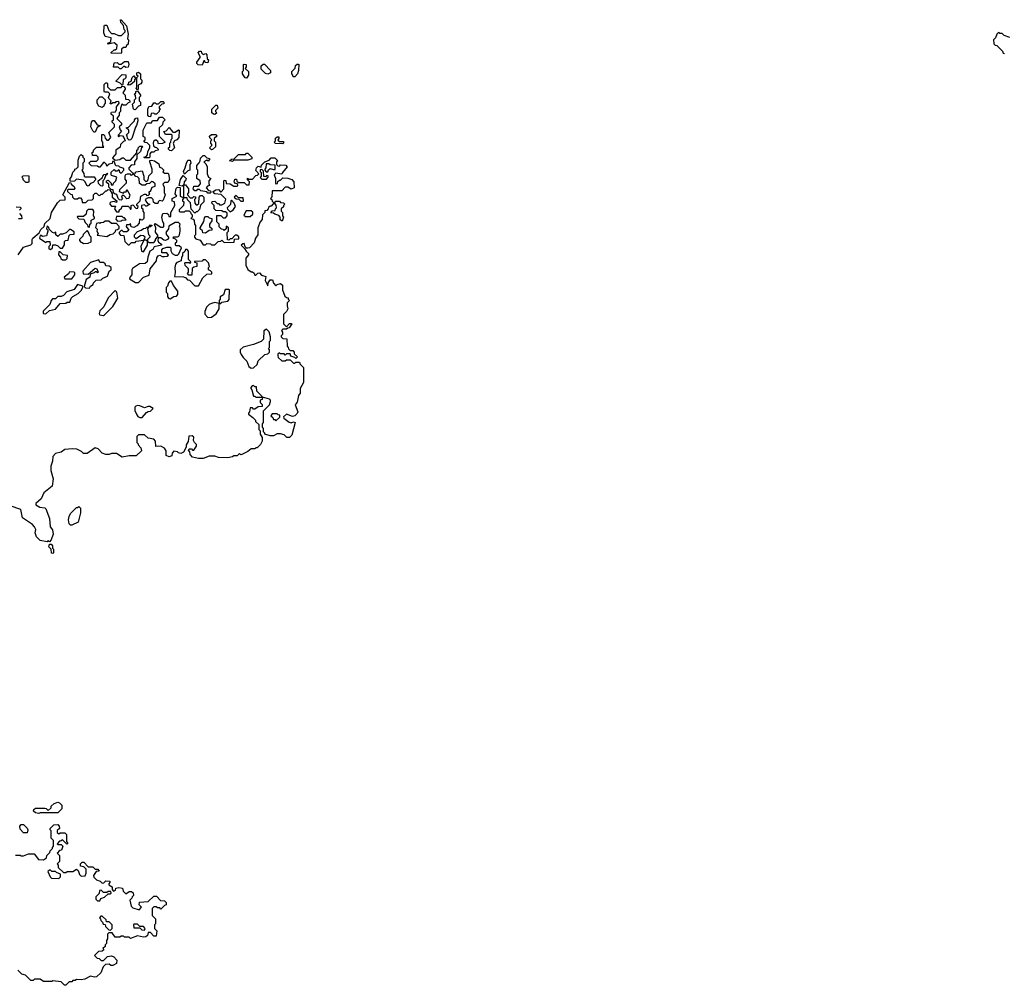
# Model space of a CAD drawing. Extents: x 2106670 to 2323771, y 35271 to 224896.
# Tile 12 of 256: x 2119401 to 2127792, y 76130 to 84358. Entities that reach past the tile are written whole.
import ezdxf

# ---------------------------------------------------------------- set-up
doc = ezdxf.new("R2010")
doc.units = 0

msp = doc.modelspace()

# ---------------------------------------------------------------- linework, layer by layer
at = {"layer": '0CON20XD'}
for points in [[(2120265, 84070), (2120181.7, 84071.7), (2120181.7, 84078.3), (2120205, 84100), (2120215, 84100), (2120228.3, 84111.7), (2120231.7, 84141.7), (2120205, 84160), (2120155, 84150), (2120150, 84155), (2120155, 84160), (2120165, 84160), (2120178.3, 84171.7), (2120181.7, 84201.7), (2120130, 84215), (2120117.5, 84245), (2120122.5, 84305), (2120125, 84310), (2120145, 84310), (2120160, 84265), (2120185, 84240), (2120205, 84240), (2120243, 84223), (2120268.3, 84221.7), (2120300, 84255), (2120300, 84265), (2120293, 84273), (2120287, 84307), (2120262.5, 84335), (2120260, 84355), (2120265, 84357.5), (2120312.5, 84305), (2120326.7, 84235), (2120320, 84195), (2120327.5, 84185), (2120325, 84150), (2120311.7, 84138.3), (2120305, 84120), (2120285, 84120), (2120270, 84105), (2120270, 84075), (2120265, 84070)], [(2127840, 84205), (2127791.7, 84221.7), (2127775, 84240), (2127755, 84240), (2127741.7, 84248.3), (2127730, 84235), (2127718.3, 84201.7), (2127700, 84185), (2127701.7, 84151.7), (2127715, 84140), (2127728.3, 84138.3), (2127778.3, 84088.3), (2127781.7, 84071.7), (2127795, 84070)], [(2120955, 83970), (2120923, 83973), (2120910, 83985), (2120910, 83995), (2120940, 84035), (2120940, 84045), (2120922.5, 84075), (2120935, 84090), (2120948.3, 84088.3), (2120950, 84075), (2120965, 84060), (2120988.3, 84068.3), (2120997, 84057), (2121000, 84025), (2121010, 84015), (2121005, 83990), (2120981.7, 83991.7), (2120978.3, 84008.3), (2120971.7, 84008.3), (2120955, 83970)], [(2120265, 83940), (2120255, 83940), (2120241.7, 83951.7), (2120201.7, 83951.7), (2120205, 83990), (2120231.7, 83991.7), (2120245, 83980), (2120265, 83980), (2120295, 84000), (2120325, 84000), (2120332.5, 83975), (2120326.4, 83953.6), (2120305, 83950), (2120295, 83960), (2120285, 83960), (2120265, 83940)], [(2121335, 83860), (2121321.7, 83861.7), (2121300, 83895), (2121300, 83915), (2121310, 83925), (2121310, 83975), (2121315, 83980), (2121330, 83975), (2121330, 83955), (2121321.7, 83941.7), (2121350, 83915), (2121350, 83885), (2121335, 83860)], [(2121515, 83892.5), (2121495, 83900), (2121460, 83935), (2121460, 83965), (2121475, 83980), (2121488.3, 83978.3), (2121540, 83925), (2121540, 83905), (2121515, 83892.5)], [(2121745, 83870), (2121731.7, 83871.7), (2121730, 83885), (2121720, 83895), (2121720, 83915), (2121750, 83945), (2121751.7, 83968.3), (2121765, 83980), (2121775, 83980), (2121780, 83975), (2121777.5, 83925), (2121767.5, 83895), (2121745, 83870)], [(2120275, 83800), (2120257, 83817), (2120220, 83835), (2120275, 83890), (2120307, 83887), (2120307, 83863), (2120295, 83850), (2120283, 83847), (2120280, 83805), (2120275, 83800)], [(2120325, 83800), (2120320, 83805), (2120330, 83815), (2120330, 83825), (2120350, 83835), (2120360, 83865), (2120375, 83880), (2120390, 83855), (2120380, 83845), (2120378.3, 83831.7), (2120345, 83802.5), (2120325, 83800)], [(2120405, 83760), (2120392.5, 83775), (2120400, 83785), (2120400, 83865), (2120410, 83875), (2120400, 83885), (2120400, 83905), (2120415, 83910), (2120430, 83895), (2120430, 83855), (2120441.7, 83841.7), (2120442.5, 83825), (2120435, 83810), (2120411.7, 83798.3), (2120410, 83765), (2120405, 83760)], [(2119387.5, 82355), (2119435, 82420), (2119495, 82440), (2119508.3, 82451.7), (2119507.5, 82485), (2119512.5, 82495), (2119568.3, 82541.7), (2119580.7, 82569.3), (2119610, 82595), (2119615, 82620), (2119660, 82665), (2119672.5, 82715), (2119723.6, 82796.4), (2119745, 82820), (2119788.3, 82821.7), (2119790, 82845), (2119770, 82865), (2119825, 82970), (2119838.3, 82968.3), (2119840, 82955), (2119866.4, 82936.4), (2119870, 82915), (2119865, 82910), (2119818.3, 82911.7), (2119810, 82905), (2119810, 82895), (2119835, 82870), (2119848.3, 82868.3), (2119850, 82845), (2119865, 82830), (2119895, 82830), (2119905, 82840), (2119918.3, 82838.3), (2119930, 82825), (2119935, 82800), (2119965, 82800), (2119985, 82820), (2120018.3, 82821.7), (2120030, 82835), (2120030, 82865), (2120045, 82880), (2120055, 82880), (2120071.7, 82861.7), (2120085, 82860), (2120095, 82870), (2120108.3, 82871.7), (2120135, 82900), (2120145, 82900), (2120155, 82910), (2120168.3, 82908.3), (2120190, 82875), (2120190, 82845), (2120230, 82815), (2120225, 82800), (2120207.5, 82807.5), (2120178.3, 82801.7), (2120170, 82795), (2120170, 82785), (2120185, 82770), (2120218.3, 82768.3), (2120210, 82745), (2120225, 82720), (2120248.3, 82721.7), (2120250, 82735), (2120268.3, 82751.7), (2120275, 82770), (2120325, 82770), (2120338.3, 82758.3), (2120345, 82740), (2120350, 82745), (2120350, 82775), (2120365, 82780), (2120395, 82750), (2120408.3, 82751.7), (2120410, 82765), (2120400, 82775), (2120400, 82785), (2120427, 82813), (2120432.5, 82855), (2120465, 82870), (2120475, 82870), (2120485, 82860), (2120498.3, 82861.7), (2120510, 82875), (2120501.7, 82888.3), (2120518.3, 82901.7), (2120530.7, 82929.3), (2120555, 82940), (2120555, 82960), (2120537, 82977), (2120525, 82977.5), (2120507, 82963), (2120485, 82960), (2120471.7, 82948.3), (2120445, 82947.5), (2120421.7, 82961.7), (2120420, 83005), (2120405, 83020), (2120391.7, 83021.7), (2120375, 83040), (2120365, 83040), (2120355, 83030), (2120345, 83040), (2120318.3, 83041.7), (2120303.3, 83036.7), (2120297.5, 83025), (2120298.3, 82998.3), (2120310, 82985), (2120310, 82965), (2120251.7, 82908.3), (2120250, 82895), (2120285, 82880), (2120295, 82890), (2120308.3, 82891.7), (2120315, 82910), (2120340, 82865), (2120337, 82853), (2120330, 82835), (2120315, 82830), (2120288.3, 82858.3), (2120275, 82860), (2120270, 82845), (2120278.3, 82831.7), (2120265, 82820), (2120251.7, 82821.7), (2120240, 82835), (2120228.3, 82868.3), (2120215, 82870), (2120201.7, 82881.7), (2120198.3, 82908.3), (2120181.7, 82911.7), (2120161.7, 82931.7), (2120160, 82955), (2120141.7, 82971.7), (2120140, 82985), (2120155, 82990), (2120180, 82965), (2120181.7, 82951.7), (2120198.3, 82951.7), (2120200, 82965), (2120220, 82985), (2120230, 83015), (2120185, 83030), (2120180, 83035), (2120181.7, 83058.3), (2120205, 83080), (2120215, 83070), (2120235, 83070), (2120245, 83080), (2120251.7, 83061.7), (2120265, 83050), (2120290, 83075), (2120288.3, 83088.3), (2120255, 83100), (2120245, 83110), (2120221.7, 83111.7), (2120205, 83150), (2120191.7, 83148.3), (2120188.3, 83131.7), (2120163, 83127), (2120145, 83110), (2120140, 83125), (2120125, 83140), (2120115, 83140), (2120085, 83100), (2120075, 83100), (2120065, 83110), (2120013, 83113), (2119990, 83135), (2120008.3, 83151.7), (2120055, 83152.5), (2120070, 83165), (2120070, 83185), (2120055, 83200), (2120021.7, 83201.7), (2120020, 83225), (2120030, 83235), (2120030, 83245), (2120055, 83270), (2120118.3, 83271.7), (2120110, 83285), (2120110, 83315), (2120100, 83325), (2120101.7, 83378.3), (2120115, 83380), (2120125, 83370), (2120128.3, 83348.3), (2120145, 83330), (2120158.3, 83331.7), (2120177, 83353), (2120160, 83395), (2120210, 83445), (2120210, 83465), (2120190, 83485), (2120190, 83495), (2120200, 83505), (2120200, 83535), (2120181.7, 83551.7), (2120180, 83565), (2120185, 83570), (2120218.3, 83571.7), (2120227.5, 83592.5), (2120227.5, 83615), (2120250, 83645), (2120245, 83660), (2120221.7, 83658.3), (2120215, 83650), (2120195, 83650), (2120185, 83640), (2120171.7, 83641.7), (2120180, 83665), (2120160, 83685), (2120157.5, 83695), (2120170, 83725), (2120155, 83740), (2120125, 83740), (2120120, 83745), (2120120, 83805), (2120135, 83820), (2120145, 83820), (2120150, 83815), (2120150, 83785), (2120175, 83760), (2120215, 83760), (2120235, 83780), (2120265, 83780), (2120275, 83790), (2120288.3, 83788.3), (2120300, 83775), (2120300, 83765), (2120280, 83735), (2120300, 83715), (2120301.7, 83681.7), (2120328.3, 83678.3), (2120340, 83665), (2120340, 83655), (2120325, 83650), (2120305, 83630), (2120285, 83630), (2120271.7, 83638.3), (2120260, 83605), (2120260, 83575), (2120250, 83565), (2120250, 83545), (2120230, 83515), (2120270, 83475), (2120268.3, 83461.7), (2120250, 83445), (2120258.3, 83418.3), (2120270, 83405), (2120240, 83375), (2120240, 83365), (2120245, 83360), (2120255, 83370), (2120278.3, 83368.3), (2120290, 83355), (2120300, 83325), (2120285, 83320), (2120260, 83295), (2120258.3, 83271.7), (2120220, 83245), (2120220, 83215), (2120191.7, 83181.7), (2120215, 83160), (2120255, 83167.5), (2120275, 83180), (2120285, 83180), (2120305, 83160), (2120345, 83160), (2120398.3, 83221.7), (2120400, 83245), (2120410, 83255), (2120410, 83265), (2120425, 83280), (2120445, 83280), (2120450, 83275), (2120440, 83265), (2120430, 83235), (2120400, 83205), (2120400, 83175), (2120380, 83145), (2120378.3, 83121.7), (2120351.7, 83118.3), (2120330, 83095), (2120330, 83085), (2120361.7, 83051.7), (2120385, 83050), (2120395, 83060), (2120445, 83070), (2120460, 83025), (2120460, 82995), (2120475, 82980), (2120488.3, 82981.7), (2120497, 82993), (2120503, 83027), (2120530, 83055), (2120530, 83085), (2120510, 83145), (2120511.7, 83158.3), (2120525, 83160), (2120550, 83155), (2120588.3, 83128.3), (2120591.7, 83101.7), (2120610, 83095), (2120630, 83075), (2120620, 83060), (2120635, 83050), (2120665, 83050), (2120670, 83045), (2120677.5, 82995), (2120665, 82970), (2120635, 82970), (2120622.5, 82955), (2120631.7, 82931.7), (2120632.5, 82885), (2120640, 82865), (2120625, 82820), (2120615, 82810), (2120593, 82817), (2120580, 82805), (2120578.3, 82791.7), (2120555, 82790), (2120541.7, 82801.7), (2120540, 82825), (2120525, 82840), (2120495, 82840), (2120470, 82825), (2120475, 82810)], [(2120385, 83590), (2120370, 83595), (2120362.5, 83637.5), (2120380, 83655), (2120380, 83675), (2120390, 83685), (2120388.3, 83711.7), (2120380, 83725), (2120390, 83735), (2120390, 83745), (2120405, 83750), (2120430, 83715), (2120430, 83705), (2120420, 83695), (2120420, 83665), (2120430, 83655), (2120430, 83625), (2120415, 83620), (2120385, 83590)], [(2120105, 83610), (2120075, 83620), (2120062.5, 83645), (2120062.5, 83675), (2120085, 83700), (2120105, 83700), (2120130, 83675), (2120130, 83645), (2120120, 83635), (2120118.3, 83621.7), (2120105, 83610)], [(2120515, 83530), (2120501.7, 83531.7), (2120492.5, 83545), (2120492.5, 83595), (2120501.7, 83618.3), (2120528.3, 83621.7), (2120545, 83650), (2120555, 83650), (2120565, 83640), (2120585, 83640), (2120605, 83660), (2120625, 83660), (2120630, 83655), (2120628.3, 83641.7), (2120611.7, 83638.3), (2120590, 83615), (2120590, 83605), (2120600, 83595), (2120590, 83585), (2120590, 83575), (2120567.5, 83552.5), (2120553, 83553), (2120545, 83560), (2120521.7, 83558.3), (2120515, 83530)], [(2121065, 83550), (2121051.7, 83551.7), (2121040, 83565), (2121040, 83595), (2121071.7, 83628.3), (2121085, 83630), (2121090, 83605), (2121070, 83585), (2121070, 83575), (2121080, 83565), (2121065, 83550)], [(2120045, 83400), (2120035, 83400), (2120025, 83410), (2120007.5, 83445), (2120013.3, 83485), (2120025, 83500), (2120035, 83500), (2120061.7, 83461.7), (2120090, 83455), (2120061.7, 83438.3), (2120045, 83400)], [(2120335, 83330), (2120320, 83345), (2120317, 83367), (2120310, 83375), (2120330, 83395), (2120330, 83415), (2120310, 83435), (2120328.3, 83441.7), (2120358.3, 83471.7), (2120380, 83495), (2120380, 83505), (2120391.7, 83518.3), (2120405, 83520), (2120407, 83497), (2120397.5, 83455), (2120388.3, 83441.7), (2120357.5, 83345), (2120345, 83332.5), (2120335, 83330)], [(2120505, 83180), (2120465, 83180), (2120460, 83185), (2120478.3, 83191.7), (2120490, 83205), (2120492.5, 83235), (2120510, 83265), (2120510, 83285), (2120488.3, 83308.3), (2120471.7, 83311.7), (2120460, 83325), (2120470, 83335), (2120470, 83355), (2120453, 83363), (2120452.5, 83415), (2120485, 83480), (2120525, 83480), (2120531.7, 83498.3), (2120575, 83500), (2120591.7, 83528.3), (2120617, 83527), (2120640, 83505), (2120620, 83485), (2120618.3, 83461.7), (2120590, 83435), (2120590, 83365), (2120640, 83315), (2120617, 83303), (2120585, 83300), (2120578.3, 83318.3), (2120565, 83330), (2120555, 83330), (2120541.7, 83318.3), (2120537.5, 83305), (2120541.7, 83281.7), (2120555, 83270), (2120568.3, 83268.3), (2120580, 83255), (2120580, 83245), (2120555, 83240), (2120545, 83230), (2120521.7, 83228.3), (2120510, 83215), (2120510, 83185), (2120505, 83180)], [(2120695, 83240), (2120681.7, 83241.7), (2120670, 83255), (2120670, 83265), (2120680, 83275), (2120680, 83305), (2120690, 83315), (2120693, 83337), (2120700, 83345), (2120700, 83375), (2120695, 83380), (2120645, 83380), (2120630, 83405), (2120648.3, 83411.7), (2120675, 83440), (2120705, 83400), (2120725, 83400), (2120755, 83420), (2120760, 83415), (2120756.4, 83353.6), (2120740, 83335), (2120720, 83325), (2120710, 83305), (2120720, 83265), (2120695, 83240)], [(2121035, 83250), (2121020, 83265), (2121040, 83285), (2121040, 83295), (2121030, 83305), (2121030, 83325), (2121040, 83335), (2121021.7, 83351.7), (2121020, 83365), (2121035, 83380), (2121075, 83380), (2121080, 83365), (2121060, 83345), (2121060, 83325), (2121070, 83315), (2121070, 83275), (2121045, 83252.5), (2121035, 83250)], [(2121645, 83300), (2121581.7, 83301.7), (2121570, 83315), (2121580, 83325), (2121581.7, 83348.3), (2121595, 83360), (2121608.3, 83358.3), (2121610, 83345), (2121601.7, 83331.7), (2121615, 83320), (2121648.3, 83318.3), (2121650, 83305), (2121645, 83300)], [(2119985, 82940), (2119973.6, 82943.6), (2119960, 82975), (2119945, 82990), (2119885, 83000), (2119867, 82983), (2119835, 82980), (2119830, 82985), (2119830, 83005), (2119841.7, 83018.3), (2119853, 83057), (2119870, 83075), (2119870, 83085), (2119885, 83090), (2119900, 83105), (2119898.3, 83161.7), (2119910, 83195), (2119925, 83210), (2119938.3, 83198.3), (2119940, 83185), (2119950, 83175), (2119950, 83145), (2119940, 83135), (2119940, 83085), (2119930, 83075), (2119947.5, 83047.5), (2119950, 83025), (2119955, 83020), (2120035, 83020), (2120050, 82995), (2120028.3, 82971.7), (2120005, 82962.5), (2119985, 82940)], [(2120475, 82810), (2120491.7, 82791.7), (2120510, 82785), (2120485, 82770), (2120475, 82770), (2120465, 82780), (2120440, 82775), (2120440, 82755), (2120450, 82745), (2120450, 82725), (2120460, 82715), (2120460, 82665), (2120445, 82650), (2120421.7, 82658.3), (2120420, 82625), (2120399.3, 82600.7), (2120375, 82587.5), (2120351.7, 82591.7), (2120345, 82620), (2120335, 82610), (2120311.7, 82608.3), (2120310, 82595), (2120330, 82565), (2120315, 82550), (2120285, 82550), (2120275, 82560), (2120265, 82560), (2120250, 82545), (2120250, 82535), (2120261.7, 82521.7), (2120288.3, 82518.3), (2120298.3, 82468.3), (2120325, 82440), (2120335, 82440), (2120355, 82460), (2120385, 82460), (2120395, 82470), (2120460, 82480), (2120470, 82505), (2120457, 82517), (2120435, 82517.5), (2120395, 82490), (2120380, 82505), (2120380, 82525), (2120405, 82552.5), (2120437, 82563), (2120455, 82577.5), (2120475, 82580), (2120485, 82590), (2120500, 82590), (2120515, 82610), (2120530, 82605), (2120516.7, 82593.3), (2120500, 82590), (2120490, 82575), (2120498.3, 82528.3), (2120510, 82515), (2120510, 82505), (2120490, 82485), (2120490, 82470), (2120505, 82460), (2120545, 82460), (2120560, 82475), (2120560, 82485), (2120580, 82515), (2120558.3, 82548.3), (2120562.5, 82585), (2120550, 82615), (2120555, 82620), (2120605, 82590), (2120625, 82590), (2120630, 82595), (2120630, 82625), (2120620, 82635), (2120612.5, 82675), (2120622.5, 82705), (2120655, 82710), (2120668.3, 82698.3), (2120671.7, 82681.7), (2120688.3, 82681.7), (2120690, 82715), (2120722.5, 82775), (2120720, 82805), (2120701.7, 82811.7), (2120700, 82835), (2120740, 82855), (2120727.5, 82875), (2120735, 82920), (2120745, 82930), (2120768.3, 82928.3), (2120770, 82855), (2120800, 82840), (2120800, 82950), (2120785, 82940), (2120760, 82945), (2120772.5, 82995), (2120795, 83030), (2120820, 83005), (2120818.3, 82991.7), (2120803, 82977), (2120800, 82950), (2120815, 82950), (2120840, 82915), (2120840, 82885), (2120830, 82875), (2120830, 82865), (2120855, 82840), (2120875, 82840), (2120885, 82850), (2120898.3, 82848.3), (2120900, 82835), (2120890, 82825), (2120892.5, 82795), (2120905, 82780), (2120915, 82780), (2120928.3, 82791.7), (2120930, 82845), (2120941.7, 82858.3), (2120955, 82860), (2120970, 82845), (2120970, 82805), (2120941.7, 82778.3), (2120935, 82740), (2120915, 82720), (2120905, 82720), (2120895, 82710), (2120861.7, 82741.7), (2120857, 82797), (2120831.7, 82821.7), (2120828.3, 82838.3), (2120800, 82840), (2120790, 82825), (2120790, 82815), (2120800, 82805), (2120797.5, 82775), (2120761.7, 82738.3), (2120760, 82725), (2120765, 82720), (2120805, 82720), (2120815, 82730), (2120845, 82730), (2120858.3, 82718.3), (2120860, 82705), (2120870, 82695), (2120870, 82675), (2120860, 82665), (2120878.3, 82658.3), (2120887, 82647), (2120890, 82615), (2120900, 82605), (2120900, 82525), (2120890, 82515), (2120890, 82505), (2120901.7, 82491.7), (2120938.3, 82478.3), (2120965, 82440), (2120985, 82440), (2120995, 82450), (2121027, 82447), (2121035, 82440), (2121065, 82440), (2121091.7, 82468.3), (2121115, 82470), (2121125, 82480), (2121145, 82460), (2121228.3, 82461.7), (2121231.7, 82488.3), (2121268.3, 82491.7), (2121268.3, 82508.3), (2121251.7, 82521.7), (2121238.3, 82521.7), (2121208.3, 82491.7), (2121195, 82490), (2121185, 82480), (2121171.7, 82481.7), (2121170, 82545), (2121180, 82555), (2121180, 82585), (2121161.7, 82598.3), (2121160, 82575), (2121145, 82560), (2121135, 82570), (2121121.7, 82571.7), (2121101.7, 82591.7), (2121100, 82615), (2121080, 82635), (2121081.7, 82688.3), (2121115, 82690), (2121135, 82670), (2121155, 82670), (2121170, 82685), (2121168.3, 82708.3), (2121155, 82720), (2121135, 82720), (2121125, 82730), (2121071.7, 82731.7), (2121060, 82745), (2121060, 82775), (2121040, 82795), (2121041.7, 82808.3), (2121065, 82810), (2121085, 82790), (2121095, 82790), (2121105, 82780), (2121125, 82780), (2121150, 82795), (2121157, 82827), (2121118.3, 82868.3), (2121063, 82873), (2121051.7, 82881.7), (2121050, 82895), (2121073, 82907), (2121095, 82910), (2121111.7, 82891.7), (2121118.3, 82891.7), (2121140, 82915), (2121140, 82985), (2121145, 82990), (2121158.3, 82988.3), (2121161.7, 82961.7), (2121195, 82960), (2121225, 82940), (2121255, 82940), (2121260, 82945), (2121258.3, 82958.3), (2121241.7, 82961.7), (2121230, 82975), (2121235, 83000), (2121248.3, 82998.3), (2121251.7, 82981.7), (2121265, 82970), (2121315, 82970), (2121335, 82950), (2121358.3, 82951.7), (2121360, 82975), (2121341.7, 82991.7), (2121341.7, 83008.3), (2121355, 83000), (2121385, 83000), (2121415, 83030), (2121428.3, 83031.7), (2121440, 83045), (2121413, 83073), (2121420, 83095), (2121435, 83110), (2121458.3, 83101.7), (2121461.7, 83118.3), (2121490, 83145), (2121528.3, 83161.7), (2121545, 83180), (2121575, 83180), (2121600, 83155), (2121590, 83145), (2121590, 83125), (2121601.7, 83111.7), (2121615, 83110), (2121625, 83120), (2121668.3, 83118.3), (2121680, 83105), (2121640, 83055), (2121635, 83040), (2121585, 83050), (2121570, 83035), (2121580, 83005), (2121580, 82965), (2121585, 82960), (2121598.3, 82961.7), (2121601.7, 82978.3), (2121615, 82990), (2121625, 82990), (2121645, 83010), (2121687, 83007), (2121720, 82995), (2121737, 82977), (2121740, 82925), (2121715, 82912.5), (2121685, 82930), (2121665, 82930), (2121635, 82900), (2121551.7, 82898.3), (2121550, 82845), (2121540, 82835), (2121550, 82825), (2121551.7, 82811.7), (2121565, 82800), (2121575, 82800), (2121585, 82810), (2121615, 82810), (2121625, 82800), (2121648.3, 82798.3), (2121660, 82785), (2121650, 82775), (2121648.3, 82761.7), (2121630, 82745), (2121630, 82725), (2121640, 82715), (2121640, 82685), (2121650, 82675), (2121638.3, 82641.7), (2121621.7, 82651.7), (2121620, 82675), (2121608.3, 82688.3), (2121575, 82700), (2121565, 82710), (2121541.7, 82711.7), (2121551.7, 82728.3), (2121578.3, 82731.7), (2121580, 82745), (2121590, 82755), (2121588.3, 82778.3), (2121575, 82790), (2121561.7, 82788.3), (2121545, 82770), (2121535, 82770), (2121521.7, 82758.3), (2121520, 82745), (2121508.3, 82731.7), (2121491.7, 82728.3), (2121490, 82715), (2121470, 82695), (2121467.5, 82655), (2121450, 82635), (2121430, 82585), (2121430, 82525), (2121410, 82495), (2121400, 82455), (2121360, 82415), (2121345, 82410), (2121335, 82410), (2121321.7, 82421.7), (2121315, 82450), (2121301.7, 82448.3), (2121290, 82435), (2121318.3, 82408.3), (2121330, 82385), (2121350, 82365), (2121350, 82355), (2121327.5, 82325), (2121327.5, 82265), (2121345, 82230), (2121375, 82210), (2121385, 82210), (2121398.3, 82198.3), (2121405, 82180), (2121415, 82180), (2121431.7, 82198.3), (2121445, 82200), (2121461.7, 82181.7), (2121498.3, 82168.3), (2121492.5, 82135), (2121515, 82090), (2121520, 82115), (2121535, 82140), (2121555, 82140), (2121563, 82113), (2121585, 82090), (2121595, 82100), (2121625, 82110), (2121640, 82095), (2121640, 82055), (2121661.7, 82001.7), (2121675, 81990), (2121688.3, 81988.3), (2121690, 81975), (2121700, 81965), (2121680, 81945), (2121681.7, 81918.3), (2121687, 81893), (2121675, 81870), (2121650, 81845), (2121650, 81765), (2121675, 81740), (2121701.7, 81768.3), (2121715, 81770), (2121720, 81765), (2121698.3, 81731.7), (2121685, 81730), (2121675, 81720), (2121645, 81720), (2121631.7, 81708.3), (2121640, 81695), (2121640, 81675), (2121630, 81665), (2121630, 81655), (2121645, 81640), (2121678.3, 81638.3), (2121680, 81575), (2121690, 81565), (2121691.7, 81551.7), (2121705, 81540), (2121728.3, 81538.3), (2121740, 81525), (2121741.7, 81511.7), (2121770, 81485), (2121755, 81470), (2121745, 81480), (2121711.7, 81491.7), (2121705, 81510), (2121675, 81510), (2121665, 81500), (2121655, 81510), (2121625, 81510), (2121615, 81520), (2121601.7, 81508.3), (2121600, 81495), (2121605, 81480), (2121635, 81450), (2121665, 81450), (2121675, 81460), (2121705, 81460), (2121735, 81430), (2121745, 81430), (2121755, 81440), (2121785, 81440), (2121790, 81435), (2121790, 81425), (2121820, 81395), (2121820, 81265), (2121792.5, 81215), (2121792.5, 81175), (2121777.5, 81155), (2121765, 81100), (2121750, 81075), (2121772.5, 81015), (2121767, 81003), (2121747, 80983), (2121725, 80977.5), (2121675, 80997.5), (2121650, 80975), (2121651.7, 80961.7), (2121698.3, 80928.3), (2121715, 80922.5), (2121735, 80930), (2121750, 80925), (2121721.7, 80818.3), (2121701.7, 80798.3), (2121678.3, 80798.3), (2121655, 80820), (2121625, 80830), (2121595, 80827.5), (2121565, 80812.5), (2121535, 80812.5), (2121490, 80825), (2121490, 80835), (2121480, 80845), (2121480, 80875), (2121470, 80885), (2121470, 80915), (2121480, 80925), (2121480, 81025), (2121530, 81075), (2121540, 81105), (2121540, 81115), (2121530, 81125), (2121470, 81140), (2121468.3, 81121.7), (2121450, 81115), (2121450, 81095), (2121468.3, 81078.3), (2121468.3, 81061.7), (2121435, 81060), (2121405, 81040), (2121395, 81040), (2121385, 81050), (2121365, 81050), (2121360, 81015), (2121350, 81005), (2121350, 80995), (2121388.3, 80968.3), (2121410, 80945), (2121410, 80935), (2121438.3, 80908.3), (2121440, 80865), (2121450, 80855), (2121450, 80825), (2121467, 80797), (2121467.5, 80765)], [(2120805, 83040), (2120797.5, 83065), (2120812.5, 83095), (2120822.5, 83135), (2120835, 83160), (2120855, 83160), (2120860, 83135), (2120850, 83125), (2120850, 83075), (2120835, 83070), (2120805, 83040)], [(2121025, 82880), (2121005, 82880), (2120995, 82890), (2120945, 82900), (2120935, 82910), (2120915, 82910), (2120905, 82900), (2120895, 82900), (2120880, 82915), (2120885, 82940), (2120925, 82940), (2120941.7, 82958.3), (2120940, 82985), (2120910, 83005), (2120910, 83035), (2120920, 83045), (2120920, 83075), (2120910, 83085), (2120910, 83115), (2120931.7, 83138.3), (2120940, 83155), (2120941.7, 83178.3), (2120965, 83200), (2120975, 83200), (2120995, 83180), (2121020, 83175), (2121020, 83165), (2121008.3, 83151.7), (2120995, 83160), (2120970, 83145), (2120988.3, 83128.3), (2121000, 83105), (2121000, 83045), (2121010, 83015), (2121030, 83005), (2121012.5, 82985), (2121012.5, 82962.5), (2121020, 82945), (2121001.7, 82938.3), (2120990, 82925), (2121011.7, 82901.7), (2121028.3, 82898.3), (2121030, 82885), (2121025, 82880)], [(2121215, 83150), (2121190, 83155), (2121205, 83170), (2121228.3, 83171.7), (2121265, 83210), (2121325, 83210), (2121335, 83220), (2121345, 83220), (2121380, 83185), (2121378.3, 83171.7), (2121345, 83160), (2121225, 83160), (2121215, 83150)], [(2121505, 83000), (2121520, 83015), (2121518.3, 83028.3), (2121505, 83030), (2121495, 83020), (2121481.7, 83021.7), (2121478.3, 83068.3), (2121465, 83080), (2121451.7, 83078.3), (2121450, 83065), (2121460, 83055), (2121460, 83025), (2121451.7, 83011.7), (2121465, 83000), (2121505, 83000)], [(2121515, 83060), (2121521.7, 83078.3), (2121535, 83090), (2121565, 83080), (2121578.3, 83081.7), (2121578.3, 83118.3), (2121535, 83120), (2121525, 83130), (2121501.7, 83128.3), (2121500, 83095), (2121490, 83085), (2121490, 83075), (2121501.7, 83061.7), (2121515, 83060)], [(2119475, 82970), (2119455, 82970), (2119431.7, 82991.7), (2119430, 83005), (2119420, 83015), (2119431.7, 83028.3), (2119475, 83030), (2119480, 83025), (2119480, 82975), (2119475, 82970)], [(2120105, 82940), (2120091.7, 82941.7), (2120071.7, 82961.7), (2120070, 82985), (2120108.3, 83011.7), (2120110, 83025), (2120121.7, 83038.3), (2120140, 83040), (2120145, 83050), (2120148.3, 83041.7), (2120131.7, 83028.3), (2120120, 82995), (2120110, 82985), (2120110, 82945), (2120105, 82940)], [(2121305, 82810), (2121310, 82815), (2121305, 82840), (2121265, 82840), (2121245, 82860), (2121230, 82845), (2121245, 82830), (2121268.3, 82828.3), (2121285, 82810), (2121305, 82810)], [(2119371.7, 82761.7), (2119405, 82760), (2119410, 82755), (2119410, 82745), (2119400, 82735)], [(2119995, 82590), (2120000, 82615), (2120010, 82625), (2120011.7, 82648.3), (2120040, 82665), (2120040, 82675), (2120030, 82685), (2120032.5, 82725), (2120025, 82740), (2119985, 82740), (2119970, 82725), (2119968.3, 82701.7), (2119945, 82680), (2119895, 82680), (2119890, 82675), (2119905, 82660), (2119948.3, 82658.3), (2119958.3, 82628.3), (2119978.3, 82608.3), (2119981.7, 82591.7), (2119995, 82590)], [(2121195, 82720), (2121205, 82730), (2121218.3, 82731.7), (2121240, 82765), (2121230, 82795), (2121205, 82820), (2121200, 82815), (2121198.3, 82781.7), (2121170, 82755), (2121171.7, 82741.7), (2121195, 82720)], [(2119400, 82705), (2119417.5, 82685), (2119420, 82665), (2119415, 82660), (2119391.7, 82661.7)], [(2120235, 82640), (2120265, 82642.5), (2120275, 82650), (2120308.3, 82651.7), (2120295, 82670), (2120285, 82670), (2120275, 82680), (2120225, 82680), (2120221.7, 82658.3), (2120235, 82640)], [(2120985, 82540), (2120961.7, 82541.7), (2120958.3, 82558.3), (2120940, 82575), (2120940, 82585), (2120971.7, 82638.3), (2120975, 82670), (2120985, 82680), (2121005, 82680), (2121015, 82670), (2121040, 82665), (2121040, 82645), (2121020, 82615), (2121020, 82595), (2121038.3, 82578.3), (2121040, 82565), (2121015, 82560), (2120985, 82540)], [(2121365, 82680), (2121388.3, 82701.7), (2121388.3, 82718.3), (2121375, 82730), (2121331.7, 82728.3), (2121311.7, 82691.7), (2121325, 82680), (2121365, 82680)], [(2119665, 82400), (2119680, 82415), (2119685, 82440), (2119705, 82440), (2119725, 82430), (2119745, 82410), (2119765, 82410), (2119781.7, 82438.3), (2119782.5, 82467.5), (2119793, 82477), (2119815, 82480), (2119822.5, 82517.5), (2119832.5, 82527.5), (2119865, 82530), (2119865, 82550), (2119835, 82570), (2119825, 82570), (2119798.3, 82541.7), (2119765, 82530), (2119745, 82530), (2119725, 82510), (2119710, 82525), (2119708.3, 82548.3), (2119695, 82540), (2119680, 82545), (2119651.7, 82571.7), (2119648.3, 82588.3), (2119635, 82600), (2119630, 82575), (2119640, 82565), (2119640, 82555), (2119630, 82515), (2119595, 82510), (2119585, 82520), (2119575, 82520), (2119570, 82495), (2119625, 82460), (2119633, 82467), (2119658.3, 82468.3), (2119660, 82435), (2119650, 82425), (2119650, 82405), (2119665, 82400)], [(2120145, 82510), (2120173, 82527), (2120198.3, 82531.7), (2120218.3, 82551.7), (2120221.7, 82568.3), (2120235, 82570), (2120248.3, 82581.7), (2120250, 82595), (2120225, 82620), (2120185, 82620), (2120161.7, 82641.7), (2120128.3, 82641.7), (2120115, 82630), (2120093, 82627), (2120085, 82620), (2120075, 82627.5), (2120055, 82620), (2120048.3, 82588.3), (2120061.7, 82571.7), (2120060, 82555), (2120070, 82535), (2120061.7, 82521.7), (2120145, 82510)], [(2120415, 82117.5), (2120455, 82162.5), (2120505, 82180), (2120513.3, 82235), (2120568.3, 82301.7), (2120570.7, 82329.3), (2120580, 82345), (2120595, 82352.5), (2120615, 82340), (2120635, 82340), (2120657.5, 82342.5), (2120668.3, 82351.7), (2120655, 82370), (2120611.7, 82371.7), (2120613, 82397), (2120621.7, 82408.3), (2120655, 82420), (2120685, 82420), (2120690, 82415), (2120688.3, 82388.3), (2120700, 82365), (2120725, 82350), (2120745, 82350), (2120758.3, 82361.7), (2120780, 82415), (2120761.7, 82431.7), (2120735, 82430), (2120730, 82435), (2120730, 82455), (2120740, 82465), (2120740, 82475), (2120728.3, 82488.3), (2120710, 82495), (2120711.7, 82508.3), (2120745, 82507.5), (2120756.7, 82513.3), (2120762.5, 82525), (2120770, 82555), (2120770, 82585), (2120762.5, 82595), (2120770, 82615), (2120755, 82630), (2120725, 82630), (2120671.7, 82598.3), (2120670, 82575), (2120647.5, 82545), (2120652.5, 82525), (2120670, 82505), (2120670, 82495), (2120660, 82485), (2120645, 82477.5), (2120628.3, 82478.3), (2120605, 82500), (2120581.7, 82498.3), (2120577.5, 82475), (2120583.3, 82463.3), (2120610, 82445), (2120610, 82435), (2120548.3, 82421.7), (2120535, 82400), (2120510, 82385), (2120492.5, 82335), (2120486.4, 82293.6), (2120469.3, 82280.7), (2120423, 82277), (2120363, 82237), (2120357.5, 82225), (2120357.5, 82185), (2120343, 82167), (2120338.3, 82148.3), (2120388.3, 82118.3), (2120415, 82117.5)], [(2119945, 82450), (2119985, 82452.5), (2120010, 82465), (2120010, 82505), (2120000, 82515), (2119988.3, 82548.3), (2119975, 82560), (2119941.7, 82528.3), (2119938.3, 82511.7), (2119910, 82485), (2119910, 82475), (2119921.7, 82461.7), (2119935, 82460), (2119945, 82450)], [(2120455, 82380), (2120490, 82435), (2120490, 82470), (2120475, 82480), (2120460, 82480), (2120432.5, 82425), (2120440, 82385), (2120455, 82380)], [(2119795, 82310), (2119807, 82323), (2119808.3, 82348.3), (2119773, 82353), (2119745, 82380), (2119735, 82380), (2119732.5, 82355), (2119750, 82335), (2119751.7, 82321.7), (2119765, 82310), (2119795, 82310)], [(2120925, 82090), (2120961.7, 82158.3), (2120995, 82190), (2121038.3, 82191.7), (2121040, 82205), (2121028.3, 82218.3), (2121010, 82225), (2121010, 82245), (2121017.5, 82255), (2121010, 82285), (2120985, 82310), (2120965, 82310), (2120955, 82300), (2120891.7, 82298.3), (2120891.7, 82291.7), (2120910, 82285), (2120910, 82255), (2120885, 82250), (2120871.7, 82238.3), (2120868.3, 82181.7), (2120841.7, 82181.7), (2120830, 82195), (2120840, 82205), (2120840, 82235), (2120811.7, 82261.7), (2120810, 82285), (2120815, 82290), (2120845, 82290), (2120855, 82280), (2120860, 82295), (2120840, 82315), (2120840, 82385), (2120828.3, 82398.3), (2120815, 82400), (2120808.3, 82381.7), (2120790, 82365), (2120790, 82345), (2120780, 82335), (2120778.3, 82301.7), (2120741.7, 82288.3), (2120730, 82275), (2120722.5, 82245), (2120727.5, 82202.5), (2120720, 82170), (2120797.5, 82167.5), (2120818.3, 82158.3), (2120831.7, 82141.7), (2120848.3, 82138.3), (2120895, 82090), (2120925, 82090)], [(2119995, 82070), (2120003.6, 82086.4), (2120028.3, 82101.7), (2120030, 82115), (2120053, 82137), (2120095, 82140), (2120110, 82155), (2120148.3, 82171.7), (2120162.5, 82215), (2120180, 82225), (2120180, 82245), (2120165, 82257.5), (2120135, 82260), (2120128.3, 82278.3), (2120115, 82290), (2120085, 82290), (2120075, 82310), (2120005, 82290), (2119940, 82215), (2119941.7, 82191.7), (2119985, 82190), (2120045, 82240), (2120060, 82235), (2120070, 82205), (2120065, 82200), (2120055, 82210), (2120045, 82210), (2120035, 82200), (2120001.7, 82188.3), (2120000, 82165), (2119967.5, 82145), (2119950, 82085), (2119963, 82073), (2119995, 82070)], [(2119845, 82150), (2119872.5, 82185), (2119871.7, 82201.7), (2119865, 82207.5), (2119825, 82210), (2119818.3, 82191.7), (2119780, 82165), (2119785, 82150), (2119845, 82150)], [(2119625, 81850), (2119655, 81880), (2119705, 81890), (2119745, 81940), (2119795, 81942.5), (2119805, 81950), (2119828.3, 81951.7), (2119840, 81985), (2119855, 82000), (2119900, 82025), (2119925, 82050), (2119940, 82075), (2119938.3, 82088.3), (2119895, 82100), (2119865, 82060), (2119801.7, 82038.3), (2119775, 82007.5), (2119755, 82000), (2119725, 82000), (2119705, 81980), (2119681.7, 81978.3), (2119670, 81965), (2119658.3, 81931.7), (2119600, 81875), (2119600, 81855), (2119625, 81850)], [(2120685, 81980), (2120715, 82000), (2120738.3, 82001.7), (2120750, 82015), (2120750, 82045), (2120711.7, 82091.7), (2120695, 82130), (2120681.7, 82128.3), (2120670, 82115), (2120661.7, 82088.3), (2120650, 82075), (2120650, 82035), (2120660, 82025), (2120660, 81995), (2120671.7, 81981.7), (2120685, 81980)], [(2120115, 81837.5), (2120125, 81842.5), (2120196.1, 81913.9), (2120237.5, 81985), (2120230, 82035), (2120215, 82050), (2120155, 81987.5), (2120118.8, 81911.2), (2120083, 81877), (2120077.5, 81855), (2120081.7, 81841.7), (2120115, 81837.5)], [(2121115, 81940), (2121125, 81950), (2121175, 81960), (2121187, 81973), (2121190, 82055), (2121185, 82060), (2121151.7, 82058.3), (2121137, 82013), (2121110, 81995), (2121110, 81975), (2121100, 81965), (2121100, 81940), (2121115, 81940)], [(2121005, 81820), (2121035, 81822.5), (2121075, 81850), (2121100, 81895), (2121100, 81940), (2121065, 81947.5), (2121035, 81940), (2121015, 81930), (2120993, 81907), (2120978.3, 81871.7), (2120978.3, 81848.3), (2121005, 81820)], [(2121375, 81387.5), (2121395, 81392.5), (2121425, 81420), (2121435, 81450), (2121490, 81505), (2121515, 81510), (2121530, 81525), (2121530, 81545), (2121522.5, 81555), (2121530, 81565), (2121530, 81615), (2121540, 81625), (2121540, 81655), (2121527, 81697), (2121505, 81720), (2121483, 81707), (2121480, 81635), (2121460, 81615), (2121395, 81590), (2121305, 81567.5), (2121280, 81545), (2121280, 81525), (2121290, 81505), (2121305, 81480), (2121337, 81447), (2121353.9, 81403.9), (2121375, 81387.5)], [(2121470, 81140), (2121468.3, 81148.3), (2121421.7, 81191.7), (2121418.3, 81228.3), (2121405, 81230), (2121395, 81240), (2121381.7, 81238.3), (2121370, 81225), (2121370, 81215), (2121380, 81205), (2121395, 81150), (2121405, 81150), (2121415, 81140), (2121465, 81140), (2121470, 81140)], [(2120445, 80967.5), (2120480.7, 81009.3), (2120495, 81020), (2120517, 81023), (2120540, 81045), (2120511.7, 81061.7), (2120495, 81062.5), (2120465, 81050), (2120425, 81066.7), (2120405, 81070), (2120390, 81065), (2120382.5, 81055), (2120383, 81027), (2120399.3, 80989.3), (2120407, 80977), (2120425, 80967.5), (2120445, 80967.5)], [(2121585, 80940), (2121618.3, 80971.7), (2121618.3, 80988.3), (2121605, 80990), (2121595, 81000), (2121551.7, 80998.3), (2121541.7, 80981.7), (2121558.3, 80968.3), (2121565, 80950), (2121575, 80950), (2121585, 80940)], [(2121467.5, 80765), (2121453, 80737), (2121425, 80710), (2121415, 80710), (2121405, 80700), (2121375, 80700), (2121345, 80677.5), (2121295, 80652.5), (2121285, 80650), (2121275, 80660), (2121255, 80640), (2121225, 80640), (2121215, 80632.5), (2121175, 80623.8), (2121095, 80627.5), (2121065, 80637.5), (2121015, 80637.5), (2120965, 80620), (2120925, 80617.5), (2120875, 80630), (2120853, 80653), (2120850, 80675), (2120840, 80685), (2120845, 80700), (2120865, 80700), (2120875, 80690), (2120885, 80690), (2120907.5, 80725), (2120907, 80737), (2120890, 80755), (2120883, 80773), (2120885, 80800), (2120871.7, 80811.7), (2120841.7, 80808.3), (2120837.5, 80762.5), (2120820, 80735), (2120820, 80715), (2120796.4, 80673.6), (2120775, 80662.5), (2120755, 80667.5), (2120745, 80676.7), (2120715, 80680), (2120700, 80665), (2120698.3, 80641.7), (2120675, 80632.5), (2120650, 80645), (2120650, 80685), (2120635, 80707.5), (2120605, 80722.5), (2120561.7, 80721.7), (2120560, 80765), (2120545, 80782.5), (2120495, 80792.5), (2120465, 80820), (2120415, 80820), (2120400, 80805), (2120400, 80755), (2120410, 80745), (2120410, 80735), (2120435, 80710), (2120440, 80685), (2120395, 80640), (2120335, 80640), (2120275, 80630), (2120225, 80660), (2120185, 80662.5), (2120165, 80652.5), (2120135, 80653.3), (2120104.3, 80664.3), (2120070.5, 80700.5), (2120045, 80710), (2119975, 80660), (2119945, 80662.5), (2119928.3, 80678.3), (2119889.3, 80699.3), (2119848.3, 80701.7), (2119785, 80694), (2119755, 80673.3), (2119705, 80662.5), (2119682.5, 80635), (2119680, 80595), (2119666.4, 80553.6), (2119668, 80515), (2119687.5, 80445), (2119677, 80383), (2119607.5, 80325), (2119583.3, 80275), (2119540, 80235), (2119540, 80225), (2119573.9, 80203.9), (2119615, 80197.5), (2119625, 80190), (2119656.4, 80106.4), (2119660, 80035), (2119681.7, 80011.7), (2119687.5, 79975), (2119670, 79925), (2119655, 79910), (2119645, 79920), (2119635, 79910), (2119575, 79920), (2119545, 79950), (2119533.3, 79985), (2119537.5, 80015), (2119527, 80037), (2119510, 80055), (2119423.9, 80113.9), (2119410, 80185), (2119320, 80215)], [(2119845, 80050), (2119835, 80050), (2119823, 80063), (2119817.5, 80095), (2119822.5, 80125), (2119835, 80150), (2119885, 80200), (2119895, 80200), (2119905, 80210), (2119920, 80195), (2119920, 80155), (2119900, 80075), (2119845, 80050)], [(2119685, 79810), (2119671.7, 79811.7), (2119670, 79845), (2119650, 79865), (2119655, 79890), (2119668.3, 79888.3), (2119680, 79875), (2119680, 79855), (2119690, 79845), (2119690, 79815), (2119685, 79810)], [(2119565, 77592.5), (2119535, 77600), (2119520, 77615), (2119521.7, 77628.3), (2119535, 77640), (2119615, 77640), (2119627, 77637), (2119645, 77620), (2119668.3, 77641.7), (2119670, 77655), (2119695, 77680), (2119725, 77690), (2119740, 77685), (2119760, 77665), (2119760, 77635), (2119725, 77600), (2119575, 77600), (2119565, 77592.5)], [(2119365, 77240), (2119405, 77240), (2119413, 77233), (2119435, 77232.5), (2119475, 77250), (2119525, 77250), (2119561.7, 77201.7), (2119605, 77200), (2119630, 77215), (2119633, 77237), (2119658.3, 77261.7), (2119660, 77275), (2119680, 77295), (2119680, 77305), (2119690, 77315), (2119690, 77365), (2119670, 77385), (2119670, 77445), (2119660, 77455), (2119660, 77465), (2119691.7, 77498.3), (2119725, 77500), (2119737, 77487), (2119740, 77465), (2119721.7, 77448.3), (2119721.7, 77431.7), (2119735, 77420), (2119745, 77430), (2119785, 77430), (2119800, 77415), (2119800, 77355), (2119810, 77345), (2119810, 77335), (2119801.7, 77331.7), (2119765, 77370), (2119755, 77360), (2119741.7, 77358.3), (2119720, 77335), (2119725, 77330), (2119755, 77330), (2119767.5, 77315), (2119758.3, 77281.7), (2119741.7, 77278.3), (2119720, 77255), (2119740, 77235), (2119740, 77185), (2119720, 77165), (2119730, 77155), (2119730, 77135), (2119775, 77090), (2119795, 77090), (2119805, 77100), (2119855, 77100), (2119885, 77120), (2119898.3, 77108.3), (2119910, 77075), (2119925, 77060), (2119958.3, 77061.7), (2119967.5, 77085), (2119968.3, 77118.3), (2119948.3, 77138.3), (2119920, 77145), (2119920, 77165), (2119935, 77180), (2119948.3, 77178.3), (2119985, 77140), (2120025, 77140), (2120045, 77120), (2120068.3, 77118.3), (2120078.3, 77101.7), (2120051.7, 77098.3), (2120030, 77065), (2120031.7, 77051.7), (2120055, 77030), (2120088.3, 77018.3), (2120105, 77000), (2120118.3, 77001.7), (2120135, 77020), (2120168.3, 77018.3), (2120170, 77005), (2120160, 76995), (2120160, 76985), (2120188.3, 76968.3), (2120190, 76945), (2120201.7, 76931.7), (2120218.3, 76941.7), (2120221.7, 76958.3), (2120245, 76962.5), (2120278.3, 76958.3), (2120283, 76933), (2120305, 76910), (2120335, 76930), (2120355, 76930), (2120368.3, 76918.3), (2120370, 76895), (2120360, 76885), (2120358.3, 76871.7), (2120340, 76855), (2120350, 76805), (2120365, 76790)], [(2119465, 77430), (2119435, 77430), (2119405, 77460), (2119402.5, 77485), (2119415, 77500), (2119435, 77500), (2119465, 77470), (2119470, 77455), (2119465, 77430)], [(2119735, 77040), (2119750, 77055), (2119748.3, 77078.3), (2119715, 77090), (2119705, 77100), (2119675, 77100), (2119665, 77110), (2119655, 77110), (2119641.7, 77098.3), (2119660, 77055), (2119673, 77043), (2119735, 77040)], [(2120365, 76790), (2120418.3, 76771.7), (2120440, 76795), (2120420, 76815), (2120421.7, 76838.3), (2120497, 76843), (2120545, 76890), (2120568.3, 76888.3), (2120601.7, 76851.7), (2120635, 76850), (2120650, 76835), (2120650, 76815), (2120635, 76810), (2120605, 76780), (2120595, 76790), (2120575, 76790), (2120565, 76800), (2120545, 76800), (2120530, 76785), (2120530, 76725), (2120560, 76695), (2120560, 76655), (2120550, 76645), (2120550, 76615), (2120570, 76595), (2120565, 76550), (2120545, 76550), (2120515, 76580), (2120495, 76580), (2120490, 76555), (2120477, 76543), (2120455, 76540), (2120405, 76552.5), (2120345, 76530), (2120335, 76540), (2120295, 76540), (2120285, 76550), (2120265, 76550), (2120255, 76540), (2120215, 76540), (2120188.3, 76578.3), (2120161.7, 76578.3), (2120150, 76565), (2120150, 76525), (2120141.7, 76511.7), (2120140, 76485), (2120130, 76475), (2120128.3, 76461.7), (2120110, 76445), (2120118.3, 76431.7), (2120105, 76420), (2120071.7, 76418.3), (2120040, 76385), (2120061.7, 76361.7), (2120078.3, 76358.3), (2120095, 76340), (2120115, 76340), (2120150, 76375), (2120185, 76382.5), (2120203, 76373), (2120230, 76345), (2120227.5, 76315), (2120195, 76297.5), (2120178.3, 76298.3), (2120165, 76310), (2120131.7, 76308.3), (2120111.7, 76288.3), (2120092.5, 76235), (2120055, 76201.2), (2120038.3, 76198.3), (2120005, 76207.5), (2119956.4, 76183.6), (2119925, 76177.5), (2119885, 76180), (2119875, 76170), (2119855, 76170), (2119845, 76160), (2119821.7, 76158.3), (2119795, 76130), (2119781.7, 76131.7), (2119755, 76160), (2119685, 76167.5), (2119675, 76162.5), (2119605, 76163.3), (2119575, 76182.5), (2119528.3, 76181.7), (2119515, 76170), (2119495, 76170), (2119450, 76215), (2119420, 76225), (2119385, 76260)], [(2120085, 76850), (2120091.7, 76868.3), (2120125, 76880), (2120155, 76910), (2120175, 76910), (2120180, 76915), (2120178.3, 76928.3), (2120155, 76930), (2120145, 76920), (2120115, 76920), (2120095, 76940), (2120081.7, 76938.3), (2120078.3, 76911.7), (2120050, 76885), (2120050, 76865), (2120065, 76850), (2120085, 76850)], [(2120175, 76600), (2120190, 76615), (2120190, 76645), (2120165, 76670), (2120141.7, 76671.7), (2120138.3, 76688.3), (2120105, 76720), (2120091.7, 76718.3), (2120080, 76705), (2120090, 76695), (2120091.7, 76681.7), (2120108.3, 76668.3), (2120111.7, 76651.7), (2120128.3, 76648.3), (2120131.7, 76631.7), (2120161.7, 76601.7), (2120175, 76600)], [(2120465, 76600), (2120470, 76615), (2120455, 76630), (2120425, 76630), (2120405, 76650), (2120375, 76650), (2120370, 76645), (2120375, 76620), (2120425, 76620), (2120443.3, 76603.3), (2120465, 76600)]]:
    msp.add_lwpolyline(points, dxfattribs=at)

doc.saveas('drawing.dxf')
